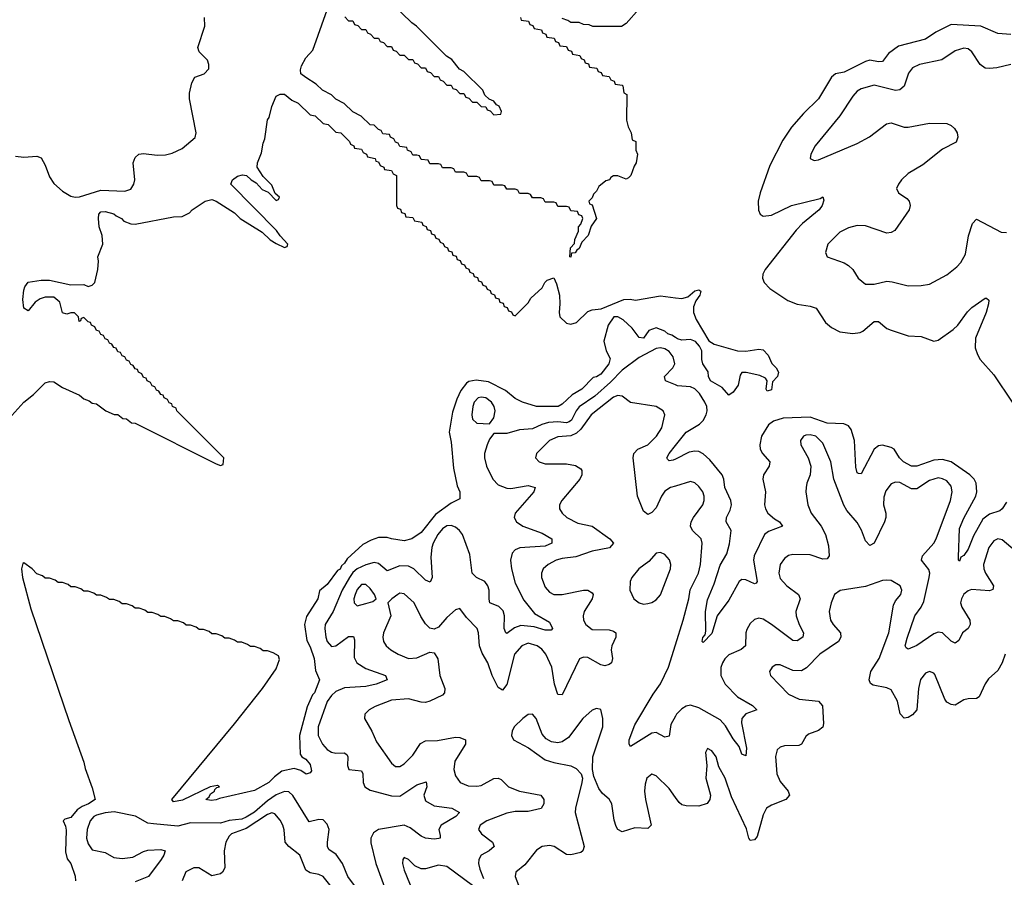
# Model space of a CAD drawing. Header units: inches. Extents: x 2001573 to 2220545, y 644482 to 846830.
# Tile 40 of 256: x 2026930 to 2031540, y 682326 to 686340. Entities that reach past the tile are written whole.
import ezdxf

# ---------------------------------------------------------------- set-up
doc = ezdxf.new("R2010")
doc.units = ezdxf.units.IN
doc.header["$MEASUREMENT"] = 0
doc.layers.add('C0628', color=7, linetype='Continuous')
doc.layers.add('C0638', color=7, linetype='Continuous')

msp = doc.modelspace()

# ---------------------------------------------------------------- linework, layer by layer
at = {"layer": 'C0628', "color": 5}
for points, elevation in [([(2028452.7, 686352.7), (2028470, 686334), (2028490, 686334), (2028498, 686318), (2028512.7, 686312.7), (2028530, 686294), (2028550, 686294), (2028558, 686278), (2028572.7, 686272.7), (2028590, 686254), (2028610, 686254), (2028618, 686238), (2028632.7, 686232.7), (2028650, 686214), (2028670, 686214), (2028678, 686198), (2028692.7, 686192.7), (2028710, 686174), (2028730, 686174), (2028750, 686154), (2028770, 686154), (2028778, 686138), (2028792.7, 686132.7), (2028810, 686114), (2028830, 686114), (2028838, 686098), (2028852.7, 686092.7), (2028870, 686074), (2028890, 686074), (2028898, 686058), (2028912.7, 686052.7), (2028930, 686034), (2028950, 686034), (2028958, 686018), (2028972.7, 686012.7), (2028990, 685994), (2029010, 685994), (2029018, 685978), (2029032.7, 685972.7), (2029050, 685954), (2029070, 685954), (2029090, 685934), (2029112.7, 685932.7), (2029118, 685918), (2029132.7, 685912.7), (2029150, 685894), (2029182, 685898), (2029186, 685910), (2029174.6, 685934.6), (2029162, 685942), (2029150, 685958), (2029127.3, 685967.3), (2029107.3, 685987.3), (2029098, 686010), (2029010, 686098), (2028988.9, 686108.9), (2028952.9, 686152.9), (2028928.9, 686168.9), (2028788, 686310), (2028765.6, 686325.6), (2028583.2, 686503.2)], 220), ([(2029274, 686350), (2029278, 686338), (2029312.7, 686332.7), (2029318, 686318), (2029332.7, 686312.7), (2029338, 686298), (2029372.7, 686292.7), (2029378, 686278), (2029392.7, 686272.7), (2029398, 686258), (2029432.7, 686252.7), (2029438, 686238), (2029452.7, 686232.7), (2029458, 686218), (2029490, 686214), (2029498, 686198), (2029512.7, 686192.7), (2029518, 686178), (2029552.7, 686172.7), (2029558, 686158), (2029572.7, 686152.7), (2029578, 686138), (2029592.7, 686132.7), (2029598, 686118), (2029632.7, 686112.7), (2029638, 686098), (2029652.7, 686092.7), (2029658, 686078), (2029690, 686074), (2029698, 686058), (2029712.7, 686052.7), (2029718, 686038), (2029750, 686034), (2029754, 686030), (2029758, 685998), (2029772, 685990), (2029770.8, 685870), (2029778, 685838), (2029792, 685810), (2029798, 685778), (2029814, 685770), (2029814, 685730), (2029822, 685710), (2029816, 685670), (2029806, 685654), (2029791, 685610), (2029779.8, 685600.2), (2029770, 685594), (2029730, 685608.7), (2029710, 685608.7), (2029698, 685602), (2029691.3, 685590), (2029674, 685586), (2029641.4, 685558.6), (2029630, 685538), (2029616, 685524), (2029610, 685506), (2029594, 685490), (2029598, 685478), (2029610, 685474), (2029630.8, 685410), (2029606, 685374), (2029590.7, 685330), (2029561, 685299), (2029550, 685268.7), (2029538, 685262), (2029530, 685248.7), (2029512.7, 685247.3), (2029510, 685228.7), (2029506, 685230), (2029508.4, 685271.6), (2029527.3, 685292.7), (2029528.4, 685311.6), (2029546, 685350), (2029546, 685370), (2029556.4, 685383.6), (2029566, 685410), (2029562, 685422), (2029547.3, 685427.3), (2029542, 685442), (2029510, 685446), (2029502, 685462), (2029490, 685466), (2029450, 685466), (2029442, 685482), (2029430, 685486), (2029390, 685486), (2029382, 685502), (2029370, 685506), (2029330, 685506), (2029322, 685522), (2029310, 685526), (2029270, 685526), (2029262, 685542), (2029250, 685546), (2029210, 685546), (2029202, 685562), (2029190, 685566), (2029150, 685566), (2029142, 685582), (2029130, 685586), (2029090, 685586), (2029082, 685602), (2029070, 685606), (2029030, 685606), (2029022, 685622), (2029010, 685626), (2028970, 685626), (2028962, 685642), (2028950, 685646), (2028910, 685646), (2028902, 685662), (2028890, 685666), (2028850, 685666), (2028842, 685682), (2028810, 685686), (2028802, 685702), (2028790, 685706), (2028770, 685706), (2028762, 685722), (2028746, 685730), (2028742, 685742), (2028710, 685746), (2028702, 685762), (2028690, 685766), (2028682, 685782), (2028666, 685790), (2028662, 685802), (2028630, 685806), (2028622, 685822), (2028610, 685826), (2028590, 685846), (2028570, 685848), (2028528.4, 685888.4), (2028490, 685908), (2028448.4, 685948.4), (2028410, 685968), (2028390, 685988), (2028348, 686010), (2028318, 686038), (2028270, 686068.7), (2028246.8, 686086.8), (2028245.1, 686105.1), (2028250, 686124.7), (2028270, 686160.7), (2028302, 686198), (2028370, 686386)], 220), ([(2029830.6, 686390.6), (2029770, 686322), (2029747.3, 686307.3), (2029612.7, 686307.3), (2029596.4, 686316.4), (2029570, 686318), (2029550, 686326), (2029510, 686326), (2029496.4, 686336.4), (2029470, 686346)], 220), ([(2026910, 685701.3), (2026950, 685696.1), (2027010, 685701.3), (2027030, 685693), (2027050, 685659.1), (2027070, 685604.4), (2027090, 685573.4), (2027130, 685537.8), (2027170, 685514.4), (2027190, 685508.6), (2027210, 685511), (2027310, 685541.5), (2027422, 685538), (2027450, 685546), (2027464.7, 685570), (2027468.3, 685590), (2027461.4, 685670), (2027470, 685694.4), (2027487.3, 685710), (2027510, 685713.7), (2027574.2, 685705.8), (2027612.1, 685707.9), (2027644.2, 685715.8), (2027690, 685736.3), (2027751.8, 685788.2), (2027756, 685810), (2027725.1, 685970), (2027724.4, 685995.6), (2027736.2, 686043.8), (2027749.5, 686070.5), (2027793.6, 686086.4), (2027815.3, 686110), (2027815.3, 686130), (2027809, 686150), (2027770, 686189), (2027763.7, 686210), (2027796.9, 686310), (2027795.1, 686350)], 240), ([(2026892.9, 684487.1), (2026949, 684550), (2026994.8, 684585.2), (2027050, 684641), (2027070, 684646), (2027090, 684644.7), (2027130, 684618), (2027210, 684582), (2027230, 684564.7), (2027256, 684556), (2027270, 684544.7), (2027290, 684542), (2027334, 684510), (2027372.7, 684492.7), (2027390, 684492), (2027412.7, 684472.7), (2027430, 684472), (2027452.7, 684452.7), (2027470, 684452), (2027850, 684262), (2027870, 684254), (2027882, 684258), (2027886, 684290), (2027687.3, 684487.3), (2027666, 684510), (2027662, 684522), (2027646, 684530), (2027642, 684542), (2027630, 684546), (2027622, 684562), (2027606, 684570), (2027602, 684582), (2027590, 684586), (2027582, 684602), (2027570, 684606), (2027562, 684622), (2027550, 684626), (2027542, 684642), (2027526, 684650), (2027522, 684662), (2027510, 684666), (2027502, 684682), (2027486, 684690), (2027482, 684702), (2027470, 684706), (2027462, 684722), (2027450, 684726), (2027442, 684742), (2027430, 684746), (2027422, 684762), (2027410, 684766), (2027402, 684782), (2027390, 684786), (2027382, 684802), (2027370, 684806), (2027362, 684822), (2027350, 684826), (2027342, 684842), (2027330, 684846), (2027322, 684862), (2027310, 684866), (2027302, 684882), (2027290, 684886), (2027282, 684902), (2027266, 684910), (2027262, 684922), (2027250, 684926), (2027230, 684946), (2027218, 684942), (2027214, 684930), (2027208, 684928), (2027206, 684950), (2027187.3, 684967.3), (2027170, 684968), (2027150, 684962), (2027130, 684968), (2027118, 685018), (2027090, 685042), (2027050, 685042), (2027026.4, 685033.6), (2027002.8, 685017.2), (2026970, 684978), (2026949.2, 684990), (2026945.2, 685030), (2026950, 685074), (2026954, 685090), (2026970, 685110.7), (2027030, 685121), (2027070, 685121), (2027170, 685099.1), (2027230, 685101), (2027250, 685091.3), (2027270, 685098), (2027282, 685110), (2027295.3, 685170), (2027299, 685210), (2027295.3, 685230), (2027319, 685290), (2027316, 685330), (2027302, 685370), (2027299, 685410), (2027301.2, 685430), (2027310, 685441), (2027330, 685442), (2027370, 685431.2), (2027381.2, 685421.2), (2027406.8, 685410), (2027417.5, 685397.5), (2027450, 685384.7), (2027470, 685382.8), (2027650, 685418), (2027690, 685418.8), (2027724.5, 685435.5), (2027737.2, 685450), (2027799, 685490), (2027830, 685498.8), (2027850, 685491.3), (2027935.3, 685435.3), (2027962, 685410), (2028065.4, 685345.4), (2028102, 685310), (2028130, 685292), (2028170, 685274), (2028182, 685278), (2028186, 685290), (2028148.7, 685328.7), (2028132.9, 685352.9), (2027919, 685570), (2027926, 685590), (2027950, 685606.8), (2027973.7, 685613.7), (2027991.3, 685611.3), (2028014, 685590), (2028036.9, 685576.9), (2028065.4, 685545.4), (2028092.7, 685532.7), (2028130, 685494), (2028142, 685498), (2028146, 685510), (2028126, 685526), (2028110, 685566), (2028070, 685606), (2028042, 685650), (2028044, 685670), (2028062.7, 685717.3), (2028070, 685762), (2028078, 685782), (2028090, 685872), (2028097.2, 685882.8), (2028110, 685934), (2028130, 685982), (2028150, 685992), (2028170, 685992), (2028203.6, 685963.6), (2028234, 685950), (2028290, 685894), (2028314, 685890), (2028350, 685854), (2028374, 685850), (2028410, 685814), (2028434, 685810), (2028474, 685770), (2028478, 685758), (2028494, 685750), (2028498, 685738), (2028530, 685734), (2028538, 685718), (2028554, 685710), (2028558, 685698), (2028594, 685690), (2028598, 685678), (2028610, 685674), (2028618, 685658), (2028634, 685650), (2028638, 685638), (2028670, 685634), (2028678, 685618), (2028694, 685610), (2028694, 685470), (2028698, 685458), (2028712.7, 685452.7), (2028718, 685438), (2028732.7, 685432.7), (2028738, 685418), (2028770, 685414), (2028778, 685398), (2028812.7, 685392.7), (2028818, 685378), (2028832.7, 685372.7), (2028838, 685358), (2028852.7, 685352.7), (2028858, 685338), (2028872.7, 685332.7), (2028878, 685318), (2028892.7, 685312.7), (2028898, 685298), (2028912.7, 685292.7), (2028918, 685278), (2028932.7, 685272.7), (2028938, 685258), (2028952.7, 685252.7), (2028958, 685238), (2028972.7, 685232.7), (2028978, 685218), (2028992.7, 685212.7), (2028998, 685198), (2029012.7, 685192.7), (2029018, 685178), (2029032.7, 685172.7), (2029038, 685158), (2029052.7, 685152.7), (2029058, 685138), (2029072.7, 685132.7), (2029078, 685118), (2029092.7, 685112.7), (2029098, 685098), (2029112.7, 685092.7), (2029118, 685078), (2029132.7, 685072.7), (2029138, 685058), (2029152.7, 685052.7), (2029158, 685038), (2029172.7, 685032.7), (2029178, 685018), (2029192.7, 685012.7), (2029198, 684998), (2029212.7, 684992.7), (2029218, 684978), (2029232.7, 684972.7), (2029238, 684958), (2029250, 684954), (2029310, 685014), (2029323.1, 685036.9), (2029375.5, 685084.5), (2029388, 685110), (2029399, 685121), (2029430, 685131.3), (2029443.4, 685103.4), (2029457.1, 685050), (2029459.3, 685010), (2029454.9, 684970), (2029459.1, 684950), (2029490, 684919.1), (2029510, 684914.9), (2029537.2, 684922.8), (2029590, 684974), (2029610, 684982), (2029652.7, 684987.3), (2029758, 685030), (2029787.9, 685032.1), (2029812.3, 685027.7), (2029930, 685047.3), (2030000, 685038.6)], 220), ([(2030000, 684853.1), (2029983.6, 684863.6), (2029963.7, 684870), (2029950, 684882), (2029910, 684898), (2029874.8, 684885.2), (2029850, 684849.8), (2029830, 684852.7), (2029796.6, 684896.6), (2029755.3, 684935.3), (2029730, 684949.2), (2029711, 684949), (2029684.7, 684910), (2029664.7, 684835.3), (2029676, 684790), (2029693.8, 684753.8), (2029688.2, 684730), (2029650, 684681), (2029630, 684668.2), (2029614.5, 684665.5), (2029561.3, 684610), (2029516.5, 684583.5), (2029470, 684540.5), (2029450.7, 684530), (2029349.2, 684529.2), (2029284, 684550), (2029250, 684567.1), (2029204.4, 684604.4), (2029125.3, 684645.3), (2029067.5, 684652.5), (2029033, 684647), (2029021.2, 684638.8), (2028995.6, 684604.4), (2028975.8, 684564.2), (2028956.3, 684503.7), (2028941.3, 684410), (2028950, 684362), (2028960.2, 684240.3), (2028978, 684158), (2028990.3, 684130), (2028990, 684098), (2028950, 684077.2), (2028876, 684024), (2028810, 683940.5), (2028766, 683910), (2028730, 683901.6), (2028670.3, 683909.7), (2028650, 683917), (2028610, 683916.2), (2028575.5, 683904.5), (2028536.9, 683883.1), (2028463.4, 683816.6), (2028450, 683795.6), (2028436.1, 683783.9), (2028430, 683768.6), (2028417.8, 683762.2), (2028370, 683697), (2028332.8, 683667.2), (2028325.5, 683630), (2028273.4, 683546.6), (2028263, 683510), (2028275, 683435), (2028290, 683404.9), (2028308.2, 683350), (2028314.5, 683294.5), (2028334, 683250), (2028310, 683189.4), (2028300.6, 683179.4), (2028275.6, 683124.4), (2028240.3, 682990), (2028242.8, 682902.8), (2028250.5, 682890.5), (2028270, 682878.8), (2028290, 682854), (2028296.3, 682823.7), (2028290, 682815.3), (2028270.5, 682809.5), (2028245.7, 682825.7), (2028214.8, 682834.8), (2028157.7, 682822.2), (2028123.2, 682796.8), (2028096.4, 682770), (2028030, 682732.7), (2027864.7, 682695.3), (2027850, 682688), (2027825.8, 682685.8), (2027802, 682690), (2027816.5, 682703.5), (2027823.2, 682716.8), (2027842, 682730), (2027843.1, 682736.9), (2027853.6, 682746.4), (2027866, 682750), (2027856.4, 682756.4), (2027822, 682750), (2027692.4, 682687.6), (2027650, 682679.5), (2027641.6, 682690), (2027935.2, 683044.8), (2028066, 683210), (2028130, 683302), (2028146, 683346), (2028142, 683362), (2028116.4, 683376.4), (2028090, 683386), (2028070, 683386), (2028056.4, 683396.4), (2028030, 683406), (2028010, 683406), (2027996.4, 683416.4), (2027970, 683426), (2027950, 683426), (2027936.4, 683436.4), (2027910, 683446), (2027890, 683446), (2027876.4, 683456.4), (2027850, 683466), (2027830, 683466), (2027816.4, 683476.4), (2027790, 683486), (2027770, 683486), (2027756.4, 683496.4), (2027730, 683506), (2027710, 683506), (2027696.4, 683516.4), (2027670, 683526), (2027650, 683526), (2027636.4, 683536.4), (2027610, 683546), (2027590, 683546), (2027576.4, 683556.4), (2027550, 683566), (2027530, 683566), (2027516.4, 683576.4), (2027490, 683586), (2027470, 683586), (2027456.4, 683596.4), (2027430, 683606), (2027410, 683606), (2027396.4, 683616.4), (2027370, 683626), (2027350, 683626), (2027336.4, 683636.4), (2027310, 683646), (2027290, 683646), (2027276.4, 683656.4), (2027250, 683666), (2027230, 683666), (2027216.4, 683676.4), (2027190, 683686), (2027170, 683686), (2027156.4, 683696.4), (2027130, 683706), (2027110, 683706), (2027096.4, 683716.4), (2027070, 683726), (2027050, 683726), (2027036.4, 683736.4), (2027010, 683746), (2026988, 683770), (2026950, 683798), (2026945.4, 683794.6), (2026938, 683770), (2026942.8, 683730), (2026982.6, 683582.6), (2027159.5, 683059.5), (2027230, 682864.7), (2027235.8, 682835.8), (2027270, 682744.7), (2027283, 682690), (2027252.4, 682670), (2027222.2, 682657.8), (2027198.6, 682641.4), (2027170, 682606), (2027142, 682598), (2027134, 682590), (2027144.7, 682564.7), (2027146.8, 682546.8), (2027144.7, 682444.7), (2027152.8, 682412.8), (2027170, 682391), (2027190, 682332), (2027190.9, 682309.1)], 220), ([(2030000, 684630.7), (2029953.5, 684650), (2029948.7, 684670), (2029988.5, 684710), (2029996.4, 684730), (2029990, 684761.6), (2029970, 684787.7), (2029950, 684799.7), (2029930, 684804), (2029910, 684800.8), (2029830, 684759.4), (2029750, 684699.9), (2029696.4, 684643.6), (2029622.3, 684577.7), (2029550, 684527.6), (2029535.5, 684510), (2029513.9, 684466.1), (2029502.7, 684457.3), (2029490, 684453.4), (2029450, 684458.1), (2029406, 684454), (2029374.5, 684445.5), (2029330, 684425), (2029270, 684421), (2029210, 684403.4), (2029150, 684402.9), (2029130, 684377), (2029118.2, 684350), (2029106.8, 684310), (2029106, 684290), (2029115.4, 684250), (2029144.5, 684190), (2029170, 684162.3), (2029210, 684146.7), (2029230, 684146.2), (2029310, 684160.1), (2029343.7, 684150), (2029336.3, 684130), (2029249.4, 684030), (2029244.7, 684010), (2029255.2, 683990), (2029284.9, 683970), (2029376.6, 683936.6), (2029421.5, 683910), (2029421.5, 683890), (2029390, 683876.4), (2029272, 683868), (2029250, 683859.2), (2029236.2, 683843.8), (2029227.9, 683810), (2029233.1, 683770), (2029250, 683703.1), (2029290, 683622.9), (2029340.1, 683560.1), (2029410, 683520.3), (2029424.2, 683490), (2029417.4, 683482.6), (2029390, 683482.3), (2029338.7, 683498.7), (2029275.7, 683504.3), (2029246, 683494), (2029210, 683467.8), (2029206.3, 683470), (2029198.8, 683490), (2029199.5, 683550), (2029193.5, 683573.5), (2029173.9, 683593.9), (2029131, 683611), (2029127.2, 683627.2), (2029128.5, 683670), (2029122.2, 683690), (2029108.2, 683710), (2029068.9, 683730), (2029047.6, 683750), (2029037.2, 683837.2), (2029002.9, 683930), (2028988.5, 683950), (2028970, 683964.6), (2028950, 683972.9), (2028930, 683970.6), (2028910, 683957.1), (2028886.9, 683930), (2028865.2, 683890), (2028858.8, 683870), (2028855, 683825), (2028860.9, 683730), (2028852.3, 683707.7), (2028830, 683717), (2028774.6, 683770), (2028750, 683782.1), (2028710, 683783.7), (2028650, 683759.8), (2028610, 683794.5), (2028590, 683799.3), (2028550, 683789.3), (2028510, 683769.9), (2028490, 683752.2), (2028474.5, 683730), (2028439, 683670), (2028397, 683570), (2028360.7, 683510), (2028358, 683490), (2028364, 683450), (2028370.2, 683430), (2028390, 683406.5), (2028410, 683410.2), (2028470, 683453), (2028493.2, 683453.2), (2028497.2, 683437.2), (2028495.2, 683355.2), (2028508, 683330), (2028550, 683303.7), (2028642, 683270), (2028650.3, 683250), (2028599.5, 683230), (2028550, 683218.9), (2028450, 683213.3), (2028410, 683195), (2028390, 683177.3), (2028370, 683148.5), (2028326.8, 683030), (2028327.6, 682990), (2028347.5, 682950), (2028370, 682924.7), (2028390, 682911.2), (2028410, 682906.8), (2028449.4, 682909.4), (2028460.9, 682900.9), (2028466.4, 682890), (2028465, 682850), (2028470.2, 682830.2), (2028530, 682823.7), (2028535.9, 682810), (2028537.6, 682770), (2028545.7, 682750), (2028570, 682733.5), (2028670, 682707.2), (2028710, 682705.9), (2028790, 682758.9), (2028832.5, 682772.5), (2028836.6, 682750), (2028822.6, 682710), (2028830, 682683.8), (2028870, 682661), (2028953, 682650), (2028988.8, 682630), (2028972, 682610), (2028903.2, 682570), (2028892.1, 682550), (2028898.5, 682521.5), (2028898.4, 682510), (2028892.7, 682507.3), (2028870, 682504.2), (2028830, 682509.9), (2028810, 682518.5), (2028757.7, 682557.7), (2028730, 682569.9), (2028610.1, 682549.9), (2028586, 682534), (2028573.4, 682510), (2028573.3, 682486.7), (2028597.8, 682390), (2028659.9, 682219.9)], 240), ([(2030000, 684156.9), (2029977.1, 684150), (2029950, 684133.6), (2029934.2, 684110), (2029910, 684055.1), (2029890, 684032.8), (2029870, 684024.8), (2029850, 684040.4), (2029822, 684110), (2029802.8, 684290), (2029805, 684310), (2029823.1, 684330), (2029870, 684350.1), (2029912, 684390), (2029935.6, 684430), (2029949.8, 684490), (2029942, 684510), (2029909.8, 684529.8), (2029790, 684548.7), (2029750, 684577.2), (2029739.7, 684579.7), (2029730, 684581.1), (2029710, 684573.1), (2029604.7, 684490), (2029556.8, 684423.2), (2029536, 684404), (2029510, 684392.2), (2029450, 684387), (2029410, 684370.4), (2029349, 684310), (2029344.2, 684290), (2029361.6, 684270), (2029390, 684260.9), (2029490, 684261.6), (2029532.8, 684252.8), (2029557.3, 684237.3), (2029562, 684230), (2029561.3, 684210), (2029553, 684190), (2029467.3, 684090), (2029457.8, 684070), (2029457.2, 684050), (2029469.1, 684030), (2029491.4, 684010), (2029543.6, 683983.6), (2029610, 683969), (2029692.3, 683910), (2029710.2, 683890), (2029692, 683868), (2029610, 683851.9), (2029533.3, 683826.7), (2029470, 683818.6), (2029442.3, 683810), (2029403.6, 683790), (2029380.8, 683770), (2029373.2, 683750), (2029372.2, 683730), (2029390, 683684.6), (2029410, 683660.7), (2029430, 683649.4), (2029470, 683650.2), (2029570, 683670.1), (2029590, 683669.2), (2029610, 683658), (2029615, 683650), (2029610.1, 683630), (2029573.1, 683570), (2029567.3, 683550), (2029569.4, 683530), (2029580.6, 683510), (2029610, 683485.7), (2029690, 683484.6), (2029710, 683478.6), (2029720.9, 683470), (2029721.6, 683450), (2029702.7, 683410), (2029699.3, 683390), (2029706, 683350), (2029700.9, 683330), (2029690, 683321.4), (2029670, 683316.2), (2029650, 683320.7), (2029590, 683354.7), (2029570, 683356.8), (2029551.3, 683348.7), (2029470, 683180.5), (2029450, 683181.6), (2029433.9, 683230), (2029420.7, 683310), (2029393, 683370), (2029374.3, 683394.3), (2029351.9, 683410), (2029310, 683421.5), (2029280.7, 683410), (2029247.1, 683370), (2029210, 683227.8), (2029190, 683201.4), (2029170, 683214.2), (2029142.3, 683270), (2029120.9, 683330), (2029094.8, 683374.8), (2029083, 683410), (2029077.7, 683470), (2029071.6, 683490), (2029021.9, 683541.9), (2028990, 683584.5), (2028970, 683578.7), (2028930, 683542.2), (2028890, 683496.4), (2028870, 683487), (2028850, 683491.8), (2028830, 683512.8), (2028807.5, 683547.5), (2028777.4, 683610), (2028730, 683653.5), (2028710, 683655.3), (2028700.4, 683650), (2028672, 683630), (2028654, 683610), (2028667, 683550), (2028633.2, 683470), (2028630.2, 683450), (2028633.8, 683430), (2028645.2, 683410), (2028667.6, 683390), (2028701.1, 683370), (2028750, 683350.9), (2028790, 683352.7), (2028850, 683380.2), (2028870, 683376.1), (2028888.2, 683348.2), (2028896.3, 683270), (2028920.1, 683210), (2028918.2, 683190), (2028910, 683179.3), (2028850, 683149.8), (2028830, 683144.9), (2028810, 683146.4), (2028750, 683162.1), (2028670, 683155.3), (2028594.8, 683125.2), (2028566, 683110), (2028546, 683090), (2028544.4, 683070), (2028579.3, 683010), (2028600.6, 682960.6), (2028670, 682860.3), (2028690, 682844.9), (2028710, 682844.9), (2028730, 682856.9), (2028770, 682897.4), (2028806.9, 682953.1), (2028830, 682964.6), (2028886.6, 682966.6), (2028970, 682981.3), (2028990, 682980.1), (2029016.9, 682970), (2029017.5, 682950), (2028967.8, 682870), (2028962.9, 682830), (2028970, 682800.5), (2028992.2, 682770), (2029030, 682753.8), (2029070, 682752.5), (2029090, 682756.3), (2029150, 682788.6), (2029170.7, 682790.7), (2029183.9, 682783.9), (2029218.3, 682750), (2029270, 682729), (2029370, 682711), (2029383.2, 682690), (2029383.9, 682670), (2029371.7, 682648.3), (2029310, 682634.1), (2029250, 682633.4), (2029210, 682626.5), (2029116.5, 682590), (2029086.2, 682570), (2029078.6, 682550), (2029091.3, 682530), (2029143.9, 682490), (2029151.3, 682470), (2029127.6, 682450), (2029091.1, 682430), (2029079.5, 682410), (2029078.5, 682390), (2029084.2, 682364.2), (2029101.1, 682321.2)], 260), ([(2030000, 684283.4), (2029990, 684278.5), (2029970, 684275.1), (2029962.5, 684282.5), (2029960.4, 684290), (2029969.9, 684310), (2030000, 684347.1)], 240), ([(2030000, 683080.9), (2029979.1, 683040.9), (2029970, 682986.6), (2029950, 682981.4), (2029910, 683004), (2029890, 683000.6), (2029790, 682937.6), (2029782.7, 682950), (2029783.7, 682970), (2029810, 683039.5), (2029896.3, 683183.7), (2029930, 683231.3), (2029967.7, 683310), (2030000, 683413.5)], 260), ([(2030000, 682699.9), (2029970, 682741.8), (2029910, 682801.3), (2029890, 682809.6), (2029866.3, 682790), (2029857.6, 682762.4), (2029855.2, 682730), (2029859.4, 682690), (2029887, 682570), (2029870, 682554.3), (2029810, 682557.1), (2029750, 682539.7), (2029730, 682549.7), (2029723.2, 682563.2), (2029713.2, 682593.2), (2029702.4, 682670), (2029690, 682691.1), (2029658.7, 682718.7), (2029641.4, 682741.4), (2029618.3, 682798.3), (2029610.9, 682830), (2029613.3, 682890), (2029659.3, 683030), (2029660.4, 683070), (2029651.1, 683111.1), (2029630, 683116.2), (2029610, 683108), (2029565.8, 683070), (2029498.8, 682981.2), (2029470, 682960.3), (2029450, 682956.2), (2029420, 682960), (2029394.6, 682974.6), (2029375.8, 682995.8), (2029347.8, 683070), (2029330, 683089.6), (2029310, 683087.8), (2029284.9, 683070), (2029245.5, 683030), (2029234.9, 683010), (2029233, 682990), (2029242, 682970), (2029312.5, 682932.5), (2029390, 682875.3), (2029430, 682862.8), (2029510, 682847.9), (2029535.2, 682835.2), (2029558, 682810), (2029564.4, 682790), (2029562, 682770), (2029531.4, 682650), (2029530.2, 682630), (2029572.1, 682470), (2029566.3, 682450), (2029557.1, 682442.9), (2029510, 682430.6), (2029490, 682433), (2029432.8, 682470), (2029410, 682475.4), (2029376.3, 682470), (2029350, 682453.5), (2029295, 682385), (2029253.4, 682350), (2029250.2, 682330), (2029265.4, 682290)], 280), ([(2028501.7, 682281.7), (2028466.4, 682330), (2028441.8, 682390), (2028412.3, 682432.3), (2028376.7, 682456.7), (2028371.2, 682470), (2028371.3, 682490), (2028379.1, 682550), (2028370, 682575.3), (2028350, 682594.4), (2028330, 682595.9), (2028285.9, 682585.9), (2028209.1, 682709.1), (2028190, 682726), (2028170, 682727.5), (2028130, 682711.4), (2028090, 682684.4), (2028030, 682631.4), (2027990, 682607.5), (2027970, 682598.9), (2027910, 682591.2), (2027870, 682579.8), (2027730, 682580.7), (2027670, 682565.6), (2027555.8, 682575.8), (2027530, 682579.8), (2027472, 682612), (2027372.2, 682632.2), (2027330, 682627.8), (2027290, 682617.6), (2027276.4, 682610), (2027260.1, 682590), (2027246.6, 682550), (2027243.4, 682510), (2027250, 682482.3), (2027270, 682454.7), (2027330, 682442), (2027370, 682419.5), (2027410, 682413.4), (2027459.5, 682420.5), (2027510, 682447.5), (2027530, 682452.9), (2027590, 682456.5), (2027610.4, 682450), (2027604.6, 682430), (2027591.9, 682410), (2027533.8, 682330), (2027470, 682305.6)], 240), ([(2028430.5, 682230), (2028350, 682329.8), (2028330, 682339.5), (2028290, 682346.9), (2028270, 682359.3), (2028241.1, 682430), (2028189.6, 682469.6), (2028173.6, 682490), (2028168.6, 682548.6), (2028161.3, 682570), (2028150, 682593.3), (2028123.7, 682623.7), (2028110, 682627.1), (2028090, 682620.1), (2027990, 682553.8), (2027922, 682530), (2027910, 682518.7), (2027894.7, 682490), (2027887.1, 682450), (2027890.2, 682370), (2027880.2, 682350), (2027870, 682342.2), (2027830, 682333.5), (2027769.4, 682370.6), (2027744.9, 682370), (2027708.3, 682351.7), (2027690.2, 682310)], 260), ([(2029050, 682288.4), (2028930, 682376.3), (2028890, 682383.7), (2028830, 682365.3), (2028810, 682365.6), (2028779.8, 682379.8), (2028750, 682409.4), (2028730, 682419.3), (2028723, 682410), (2028722.6, 682390), (2028730, 682358.8), (2028782.7, 682230)], 260)]:
    msp.add_lwpolyline(points, dxfattribs=dict(at, elevation=elevation))
for points, elevation in [([(2029090, 684573.5), (2029075.8, 684570), (2029058.2, 684550), (2029050.9, 684530), (2029047.1, 684490), (2029050.2, 684470.2), (2029070, 684451.7), (2029130, 684447.7), (2029150, 684477.3), (2029155.8, 684510), (2029151.8, 684530), (2029139.5, 684550), (2029111.6, 684570)], 240), ([(2029930, 683847), (2029910, 683842.9), (2029875.3, 683804.7), (2029828.9, 683770), (2029796.5, 683730), (2029787.9, 683710), (2029786.9, 683670), (2029805.3, 683630), (2029830, 683610.3), (2029850, 683604.6), (2029870, 683607), (2029890, 683612.2), (2029910, 683624.4), (2029930, 683647.7), (2029976.8, 683770), (2029978.2, 683790), (2029971.5, 683811.5), (2029950, 683836.2)], 280), ([(2028530, 683696.5), (2028510, 683672.8), (2028500.1, 683650), (2028494.3, 683630), (2028495.2, 683610), (2028510, 683596.1), (2028550, 683607.3), (2028582.6, 683617.4), (2028599.5, 683630), (2028591, 683650), (2028570, 683678.3), (2028550, 683696)], 260)]:
    msp.add_lwpolyline(points, close=True, dxfattribs=dict(at, elevation=elevation))
at = {"layer": 'C0638', "color": 5}
for points, elevation in [([(2031570, 686271.1), (2031510, 686275.4), (2031429.9, 686309.9), (2031290, 686316.7), (2031218.9, 686281.1), (2031170, 686248.4), (2031044, 686216), (2030997.6, 686182.4), (2030970, 686143.8), (2030950, 686142.5), (2030910, 686149.9), (2030890, 686144.7), (2030790, 686095), (2030750, 686086.8), (2030730, 686071), (2030670.2, 685970), (2030599.7, 685900.3), (2030543.7, 685836.3), (2030503.4, 685776.6), (2030442.2, 685657.8), (2030396.3, 685530), (2030386.8, 685490), (2030388.4, 685448.4), (2030396.4, 685430), (2030410, 685420.9), (2030450, 685424.3), (2030543.6, 685470), (2030676.9, 685503.1), (2030690, 685510.4), (2030694.6, 685494.6), (2030687.2, 685470), (2030672.3, 685450), (2030594.2, 685385.8), (2030564.8, 685355.2), (2030420.2, 685170), (2030408.7, 685148.7), (2030407.2, 685130), (2030414.9, 685110), (2030441.2, 685081.2), (2030526.1, 685026.1), (2030570, 685009.2), (2030630, 684999.7), (2030658, 684990), (2030702, 684922), (2030730, 684899.6), (2030770, 684879.6), (2030830, 684871.2), (2030864.6, 684875.4), (2030877.9, 684882.1), (2030930, 684928), (2030950, 684927.8), (2030990, 684894.2), (2031010, 684886.5), (2031090, 684860.8), (2031150, 684857.8), (2031210, 684834.9), (2031230, 684839.6), (2031300.3, 684890), (2031321.2, 684910), (2031367, 684973), (2031386.8, 684993.2), (2031450, 685036.4), (2031456.1, 685036.1), (2031467.3, 685027.3), (2031465.3, 685010), (2031454.3, 684970), (2031405.4, 684850), (2031403.8, 684803.8), (2031413.4, 684773.4), (2031427, 684750), (2031490, 684678.4), (2031576.5, 684550)], 240), ([(2031570, 686130.7), (2031504.8, 686115.2), (2031470, 686110.9), (2031450, 686113.3), (2031425.9, 686130), (2031386.9, 686190), (2031370, 686203.1), (2031350, 686206), (2031310, 686194.8), (2031247.2, 686152.8), (2031143, 686130), (2031110, 686114.6), (2031090.8, 686089.2), (2031071.5, 686028.5), (2031050, 686011.2), (2031030, 686007.9), (2030930, 686033.1), (2030870, 686016.8), (2030850, 686005.3), (2030830, 685982.4), (2030769.4, 685890), (2030654, 685750), (2030634, 685710), (2030631, 685690), (2030650, 685681.6), (2030670, 685684.6), (2030850, 685760.3), (2030908.9, 685791.1), (2030988, 685852.1), (2031010, 685856.9), (2031070, 685837.4), (2031090, 685836.5), (2031190, 685855.2), (2031270, 685854.2), (2031290, 685845.3), (2031306.7, 685830), (2031318.9, 685810), (2031322, 685790), (2031313.8, 685766.2), (2031250, 685733.7), (2031158.9, 685661.1), (2031090, 685619.3), (2031058, 685590), (2031044, 685570), (2031035.3, 685550), (2031043.8, 685530), (2031083.4, 685503.4), (2031094.3, 685490), (2031099.6, 685470), (2031093.8, 685450), (2031026.4, 685353.6), (2031010, 685343.5), (2030990, 685340.7), (2030890, 685374.6), (2030850, 685377.4), (2030810, 685366.4), (2030770, 685345.7), (2030714, 685290), (2030703, 685250), (2030710.5, 685230.5), (2030790, 685201.5), (2030810, 685189.1), (2030830.8, 685170.8), (2030854.6, 685130), (2030890, 685102.8), (2030930, 685102.6), (2030990, 685115.4), (2031013.9, 685113.8), (2031090, 685094.9), (2031150, 685095.3), (2031190, 685101.5), (2031270, 685146.5), (2031317.1, 685182.9), (2031336.4, 685203.6), (2031357.3, 685242.7), (2031371.7, 685328.3), (2031390, 685385.5), (2031410, 685405.7), (2031524.9, 685344.9), (2031550, 685344.3)], 260), ([(2030000, 685038.6), (2030030, 685034.9), (2030057.2, 685042.8), (2030090, 685070.4), (2030110, 685076.3), (2030118.8, 685070), (2030114.9, 685050), (2030095.8, 685024.2), (2030084.1, 684995.9), (2030083.8, 684970), (2030096.2, 684936.2), (2030156.7, 684836.7), (2030180.9, 684820.9), (2030290.2, 684790.2), (2030330, 684788), (2030390, 684798), (2030410, 684794.8), (2030434.8, 684770), (2030451, 684731), (2030472, 684710), (2030482, 684690), (2030478, 684670), (2030454.4, 684645.6), (2030450, 684608), (2030430, 684602), (2030425.2, 684610), (2030428.7, 684650), (2030422, 684662), (2030394.6, 684674.6), (2030331.1, 684688.9), (2030311.3, 684688.7), (2030303.5, 684676.5), (2030293, 684630), (2030270, 684596), (2030250, 684582.7), (2030218, 684618), (2030163.5, 684650), (2030155.1, 684670), (2030152.5, 684692.5), (2030128.7, 684730), (2030124, 684750), (2030124, 684790), (2030112.7, 684812.7), (2030094.5, 684834.5), (2030070, 684842.7), (2030030, 684840.5), (2030010, 684846.8), (2030000, 684853.1)], 220), ([(2030000, 684347.1), (2030050, 684408.8), (2030113, 684447), (2030130, 684463.8), (2030143.4, 684490), (2030147.7, 684510), (2030146.5, 684530), (2030137.9, 684550), (2030112.7, 684590), (2030090, 684612.9), (2030070, 684621.8), (2030010, 684626.6), (2030000, 684630.7)], 240), ([(2031550, 684081.7), (2031530.1, 684049.9), (2031519.3, 684040.7), (2031470, 684024.9), (2031438.4, 684001.6), (2031395.8, 683924.2), (2031370, 683862.6), (2031350, 683831.8), (2031336.1, 683823.9), (2031330, 683805.2), (2031325.2, 683810), (2031324.4, 683824.4), (2031330, 683959.3), (2031350, 684006.7), (2031406.4, 684110), (2031411.6, 684130), (2031407.8, 684170), (2031398, 684190), (2031378, 684210), (2031290, 684270.7), (2031250, 684282.1), (2031210, 684278.6), (2031130, 684249.9), (2031105.4, 684250), (2031067.9, 684270), (2031048.7, 684290), (2031023.2, 684330), (2031010, 684337.7), (2030970, 684348.1), (2030950, 684345.4), (2030930.6, 684329.4), (2030870, 684214), (2030856.6, 684216.6), (2030850, 684219.3), (2030845.1, 684245.1), (2030837.5, 684370), (2030821.9, 684421.9), (2030810, 684439.4), (2030788.4, 684448.4), (2030710, 684451.2), (2030630, 684480.2), (2030505, 684475), (2030459.2, 684460.8), (2030436.1, 684443.9), (2030402.5, 684390), (2030394.8, 684350), (2030396.6, 684330), (2030407, 684310), (2030441.2, 684270), (2030439.2, 684250), (2030412.8, 684210), (2030409.4, 684190), (2030421, 684130), (2030417.3, 684070), (2030420.8, 684050), (2030431.8, 684030), (2030463.4, 684003.4), (2030487.6, 683990), (2030501.6, 683970), (2030435.6, 683944.4), (2030417.4, 683930), (2030368.7, 683831.3), (2030364.8, 683810), (2030383.1, 683710), (2030377.8, 683702.2), (2030370, 683699.2), (2030330, 683717.7), (2030310, 683719.8), (2030298.5, 683710), (2030250, 683623.5), (2030195.4, 683550), (2030170, 683467.6), (2030130, 683424.5), (2030125.6, 683430), (2030128.2, 683448.2), (2030138.8, 683461.2), (2030142.5, 683477.5), (2030140.2, 683570), (2030150, 683625.5), (2030180.9, 683699.1), (2030210, 683786.7), (2030240.7, 683839.3), (2030253.3, 683886.7), (2030261.4, 683950), (2030238, 683990), (2030238.3, 684010), (2030255.9, 684044.1), (2030261.8, 684070), (2030258.5, 684090), (2030230.7, 684150), (2030227.1, 684190), (2030219.4, 684210), (2030160.2, 684280.2), (2030130, 684308.6), (2030110, 684318.3), (2030090, 684321), (2030064.9, 684315.1), (2030000, 684283.4)], 240), ([(2031590, 683853.8), (2031530, 683904.8), (2031510, 683910.6), (2031490, 683901.6), (2031466.4, 683870), (2031442.4, 683790), (2031443.4, 683770), (2031451.3, 683750), (2031488.3, 683690), (2031486.4, 683673.6), (2031470, 683666.8), (2031386.6, 683673.3), (2031370, 683667), (2031350, 683650.6), (2031338.9, 683630), (2031335.1, 683610), (2031340.4, 683590), (2031378.2, 683530), (2031380.2, 683510), (2031370.1, 683489.9), (2031343.2, 683470), (2031325.9, 683434.1), (2031310, 683421.7), (2031290, 683430.9), (2031250, 683469.8), (2031230, 683473.7), (2031210, 683466.2), (2031130, 683410.6), (2031090, 683394), (2031079.5, 683399.5), (2031075.1, 683410), (2031084.8, 683444.8), (2031120.5, 683550), (2031149.6, 683590.4), (2031162.7, 683617.3), (2031188.4, 683730), (2031190.4, 683750), (2031186.5, 683766.5), (2031152.3, 683810), (2031156.8, 683830), (2031210.3, 683889.7), (2031221.1, 683910), (2031288.1, 684090), (2031295.6, 684130), (2031290, 684156.3), (2031270, 684181.1), (2031250, 684191.7), (2031230, 684195), (2031190, 684183.8), (2031130, 684144.6), (2031105, 684145), (2031050, 684173.7), (2031030, 684175.9), (2031010, 684167.2), (2030985.3, 684134.7), (2030975.1, 684105), (2030974.4, 684070), (2030985.5, 684030), (2030985.6, 684010), (2030979.2, 683990), (2030930.1, 683890), (2030910, 683878.3), (2030890, 683901.3), (2030870.4, 683950.4), (2030850, 683986), (2030802.5, 684042.5), (2030787.9, 684067.9), (2030741, 684190), (2030727.1, 684270), (2030690, 684358), (2030657.4, 684390), (2030630, 684397), (2030610, 684395.2), (2030599.5, 684390), (2030586, 684370), (2030587.2, 684350), (2030622, 684290), (2030633.1, 684250), (2030630.3, 684210), (2030614.3, 684170), (2030611.3, 684150), (2030610.2, 684129.8), (2030619.1, 684070), (2030634.7, 684030), (2030682.3, 683970), (2030702.3, 683930), (2030717.1, 683877.1), (2030720.2, 683830), (2030710, 683816.8), (2030690, 683815.4), (2030630, 683834.7), (2030550, 683836.5), (2030530, 683831.6), (2030510, 683817.6), (2030490, 683789.4), (2030483.2, 683750), (2030490, 683724.9), (2030522.2, 683690), (2030576.3, 683650), (2030584.2, 683630), (2030563.2, 683570), (2030564.5, 683550), (2030578.8, 683510), (2030599.7, 683470), (2030596.5, 683450), (2030570, 683432.5), (2030550, 683433.7), (2030450, 683509.3), (2030410, 683534.3), (2030390, 683538.2), (2030370, 683532.4), (2030350, 683514), (2030333.5, 683486.5), (2030328.9, 683470), (2030327.7, 683410), (2030308.1, 683391.9), (2030250, 683367.8), (2030230.9, 683349.1), (2030219.8, 683330), (2030212.3, 683307.7), (2030211.7, 683270), (2030233, 683230), (2030290, 683171.2), (2030361.1, 683130), (2030380.5, 683110), (2030329.5, 683090.5), (2030310.2, 683070), (2030309.5, 683049.6), (2030332.8, 682930), (2030330, 682895.3), (2030310, 682902.7), (2030298.5, 682938.5), (2030270, 682973.8), (2030234.6, 683034.6), (2030210, 683062.5), (2030110, 683119.9), (2030070, 683131.8), (2030050, 683126.6), (2030030, 683114.5), (2030004.7, 683090), (2030000, 683080.9)], 260), ([(2030000, 683413.5), (2030036.4, 683530), (2030062.2, 683630), (2030068.4, 683671.6), (2030107.3, 683750), (2030116.6, 683790), (2030125.8, 683890), (2030120.7, 683910), (2030079.3, 683950), (2030070.6, 683970), (2030073.7, 683990), (2030084.1, 684010), (2030127.9, 684070), (2030134.8, 684090), (2030134.4, 684110), (2030127.6, 684130), (2030110, 684155.4), (2030090, 684172.2), (2030070, 684178), (2030000, 684156.9)], 260), ([(2031542.8, 683370), (2031529.2, 683330), (2031510, 683294.7), (2031465.3, 683254.7), (2031450, 683231.2), (2031422.6, 683170), (2031410, 683162.5), (2031370, 683161.8), (2031350, 683156.1), (2031310, 683132.5), (2031290, 683134.6), (2031270, 683146.2), (2031260.6, 683160.6), (2031214.7, 683274.6), (2031210, 683281.2), (2031190, 683288.6), (2031170, 683282), (2031147.7, 683252.3), (2031137.6, 683210), (2031130, 683109.7), (2031110, 683086.9), (2031090, 683074.4), (2031070, 683071), (2031051.4, 683091.4), (2031039.9, 683150), (2031010, 683202.8), (2030990, 683212.3), (2030924.9, 683224.9), (2030913.7, 683233.7), (2030907.4, 683250), (2030915.2, 683290), (2030953.7, 683350), (2030998.4, 683470), (2031020.3, 683599.7), (2031030, 683620.3), (2031054.8, 683650), (2031060.4, 683670), (2031052.4, 683690), (2031010, 683715.4), (2030990, 683717.2), (2030970, 683714.8), (2030890, 683687.7), (2030771.2, 683668.8), (2030744.6, 683650), (2030728.7, 683611.3), (2030719.3, 683570), (2030726.3, 683530), (2030737.7, 683510), (2030772.8, 683470), (2030775, 683450), (2030763.8, 683430), (2030675.2, 683370), (2030614.2, 683305.8), (2030590, 683292.5), (2030550, 683293.3), (2030490, 683320.5), (2030470, 683320.5), (2030453.4, 683310), (2030440.5, 683290), (2030445.5, 683270), (2030530, 683182.9), (2030579.5, 683159.5), (2030670.3, 683150), (2030688.4, 683128.4), (2030693.6, 683046.4), (2030690, 683028.4), (2030670, 683013.8), (2030623.2, 682996.8), (2030610, 682984.7), (2030590.1, 682949.9), (2030577.6, 682942.4), (2030510, 682940.7), (2030490, 682935.1), (2030476.8, 682923.2), (2030468.1, 682891.9), (2030474.4, 682810), (2030490, 682774.3), (2030527.2, 682730), (2030534.3, 682710), (2030516.4, 682690), (2030450, 682663.7), (2030426.5, 682650), (2030410, 682618.4), (2030383, 682517), (2030370, 682502), (2030350, 682498.9), (2030343.1, 682510), (2030333.3, 682553.3), (2030262.7, 682702.7), (2030233.5, 682790), (2030203.5, 682843.5), (2030190.9, 682890), (2030170, 682918), (2030150, 682928.7), (2030140.7, 682910), (2030147.6, 682850), (2030142, 682790), (2030163.9, 682710), (2030160.8, 682690), (2030147.7, 682672.3), (2030110, 682658.8), (2030050, 682660.2), (2030030, 682665.8), (2030016.6, 682676.6), (2030000, 682699.9)], 280)]:
    msp.add_lwpolyline(points, dxfattribs=dict(at, elevation=elevation))

doc.saveas('drawing.dxf')
